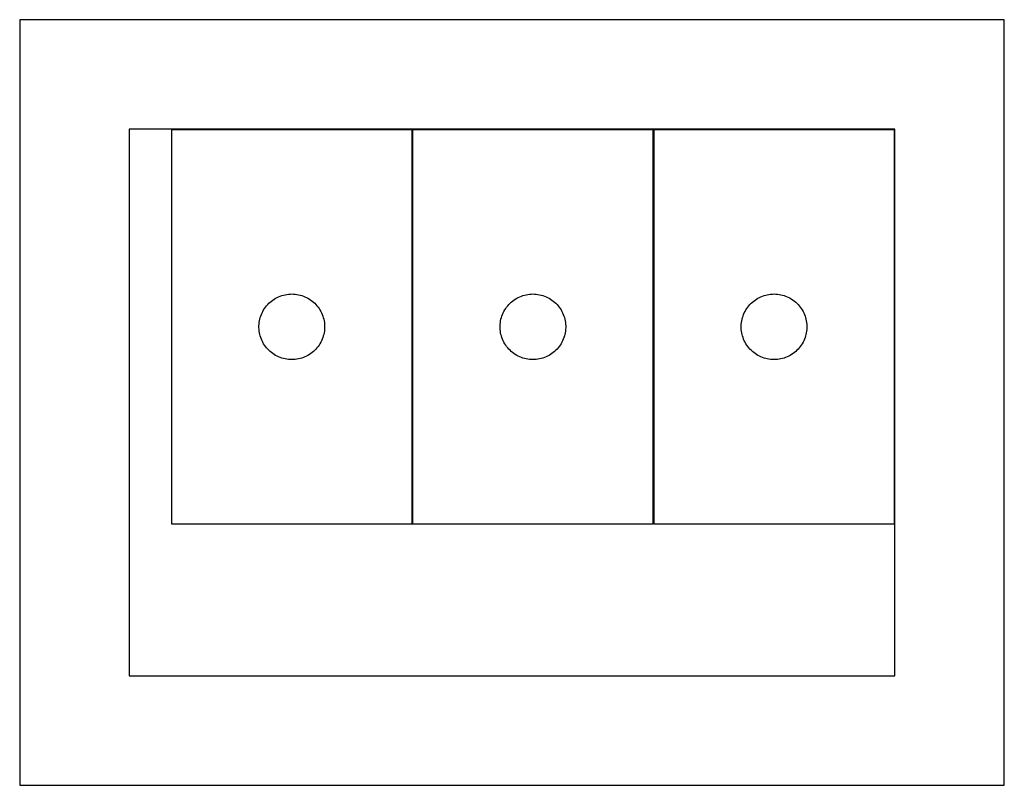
# Model space of a CAD drawing. Header units: millimetres. Extents: x 7 to 1493, y 7 to 2993.
# Tile 15 of 17: x 738 to 1188, y 2393 to 2743. Entities that reach past the tile are written whole.
import ezdxf

# ---------------------------------------------------------------- set-up
doc = ezdxf.new("R2010")
doc.units = ezdxf.units.MM
doc.layers.add('COMMON', color=5, linetype='CONTINUOUS', true_color=0x0000ff)
doc.layers.add('CUT', color=7, linetype='CONTINUOUS', true_color=0x000000)

msp = doc.modelspace()

# ---------------------------------------------------------------- linework, layer by layer
at = {"layer": 'COMMON'}
for p, q in [((917.468819, 2512.678003), (917.468819, 2692.678003)), ((1027.66882, 2512.678003), (1027.66882, 2692.678003))]:
    msp.add_line(p, q, dxfattribs=at)
at = {"layer": 'CUT'}
for p, q in [((1188.008947, 2743.074231), (738.008947, 2743.074231)), ((738.008947, 2743.074231), (738.008947, 2393.074231)), ((1188.008947, 2393.074231), (1188.008947, 2743.074231)), ((1138.008947, 2693.074231), (788.008947, 2693.074231)), ((788.008947, 2693.074231), (788.008947, 2443.074231)), ((807.368818, 2692.678003), (807.368818, 2512.678003)), ((917.368818, 2692.678003), (807.368818, 2692.678003)), ((917.368818, 2512.678003), (917.368818, 2692.678003)), ((917.568819, 2692.678003), (917.568819, 2512.678003)), ((1027.568819, 2692.678003), (917.568819, 2692.678003)), ((1027.568819, 2512.678003), (1027.568819, 2692.678003)), ((1027.76882, 2692.678003), (1027.76882, 2512.678003)), ((1137.76882, 2692.678003), (1027.76882, 2692.678003)), ((1137.76882, 2512.678003), (1137.76882, 2692.678003)), ((1138.008947, 2443.074231), (1138.008947, 2693.074231)), ((853.059676, 2614.4398), (853.677501, 2614.903428)), ((853.677501, 2614.903428), (854.318375, 2615.334637)), ((854.318375, 2615.334637), (854.980597, 2615.732282)), ((854.980597, 2615.732282), (855.662411, 2616.095309)), ((855.662411, 2616.095309), (856.362009, 2616.422757)), ((856.362009, 2616.422757), (857.077537, 2616.713755)), ((857.077537, 2616.713755), (857.807095, 2616.967534)), ((857.807095, 2616.967534), (858.548751, 2617.183419)), ((858.548751, 2617.183419), (859.300537, 2617.360838)), ((859.300537, 2617.360838), (860.060459, 2617.499322)), ((860.060459, 2617.499322), (860.826503, 2617.598501)), ((860.826503, 2617.598501), (861.596637, 2617.658115)), ((861.596637, 2617.658115), (862.368818, 2617.678003)), ((862.368818, 2617.678003), (863.140999, 2617.658115)), ((863.140999, 2617.658115), (863.911133, 2617.598501)), ((863.911133, 2617.598501), (864.677176, 2617.499322)), ((864.677176, 2617.499322), (865.437099, 2617.360838)), ((865.437099, 2617.360838), (866.188885, 2617.183419)), ((866.188885, 2617.183419), (866.93054, 2616.967534)), ((866.93054, 2616.967534), (867.660099, 2616.713755)), ((867.660099, 2616.713755), (868.375626, 2616.422757)), ((868.375626, 2616.422757), (869.075225, 2616.095309)), ((869.075225, 2616.095309), (869.757039, 2615.732282)), ((869.757039, 2615.732282), (870.419261, 2615.334637)), ((870.419261, 2615.334637), (871.060134, 2614.903428)), ((871.060134, 2614.903428), (871.67796, 2614.4398)), ((963.259677, 2614.4398), (963.877502, 2614.903428)), ((963.877502, 2614.903428), (964.518376, 2615.334637)), ((964.518376, 2615.334637), (965.180598, 2615.732282)), ((965.180598, 2615.732282), (965.862412, 2616.095309)), ((965.862412, 2616.095309), (966.56201, 2616.422757)), ((966.56201, 2616.422757), (967.277538, 2616.713755)), ((967.277538, 2616.713755), (968.007096, 2616.967534)), ((968.007096, 2616.967534), (968.748752, 2617.183419)), ((968.748752, 2617.183419), (969.500538, 2617.360838)), ((969.500538, 2617.360838), (970.26046, 2617.499322)), ((970.26046, 2617.499322), (971.026504, 2617.598501)), ((971.026504, 2617.598501), (971.796638, 2617.658115)), ((971.796638, 2617.658115), (972.568819, 2617.678003)), ((972.568819, 2617.678003), (973.341, 2617.658115)), ((973.341, 2617.658115), (974.111134, 2617.598501)), ((974.111134, 2617.598501), (974.877177, 2617.499322)), ((974.877177, 2617.499322), (975.6371, 2617.360838)), ((975.6371, 2617.360838), (976.388886, 2617.183419)), ((976.388886, 2617.183419), (977.130541, 2616.967534)), ((977.130541, 2616.967534), (977.8601, 2616.713755)), ((977.8601, 2616.713755), (978.575627, 2616.422757)), ((978.575627, 2616.422757), (979.275226, 2616.095309)), ((979.275226, 2616.095309), (979.95704, 2615.732282)), ((979.95704, 2615.732282), (980.619262, 2615.334637)), ((980.619262, 2615.334637), (981.260135, 2614.903428)), ((981.260135, 2614.903428), (981.877961, 2614.4398)), ((1073.459678, 2614.4398), (1074.077503, 2614.903428)), ((1074.077503, 2614.903428), (1074.718377, 2615.334637)), ((1074.718377, 2615.334637), (1075.380599, 2615.732282)), ((1075.380599, 2615.732282), (1076.062413, 2616.095309)), ((1076.062413, 2616.095309), (1076.762011, 2616.422757)), ((1076.762011, 2616.422757), (1077.477539, 2616.713755)), ((1077.477539, 2616.713755), (1078.207097, 2616.967534)), ((1078.207097, 2616.967534), (1078.948753, 2617.183419)), ((1078.948753, 2617.183419), (1079.700539, 2617.360838)), ((1079.700539, 2617.360838), (1080.460461, 2617.499322)), ((1080.460461, 2617.499322), (1081.226505, 2617.598501)), ((1081.226505, 2617.598501), (1081.996639, 2617.658115)), ((1081.996639, 2617.658115), (1082.76882, 2617.678003)), ((1082.76882, 2617.678003), (1083.541001, 2617.658115)), ((1083.541001, 2617.658115), (1084.311135, 2617.598501)), ((1084.311135, 2617.598501), (1085.077178, 2617.499322)), ((1085.077178, 2617.499322), (1085.837101, 2617.360838)), ((1085.837101, 2617.360838), (1086.588887, 2617.183419)), ((1086.588887, 2617.183419), (1087.330542, 2616.967534)), ((1087.330542, 2616.967534), (1088.060101, 2616.713755)), ((1088.060101, 2616.713755), (1088.775628, 2616.422757)), ((1088.775628, 2616.422757), (1089.475227, 2616.095309)), ((1089.475227, 2616.095309), (1090.157041, 2615.732282)), ((1090.157041, 2615.732282), (1090.819263, 2615.334637)), ((1090.819263, 2615.334637), (1091.460136, 2614.903428)), ((1091.460136, 2614.903428), (1092.077962, 2614.4398)), ((849.128636, 2609.727654), (849.509098, 2610.399895)), ((849.509098, 2610.399895), (849.923663, 2611.051659)), ((849.923663, 2611.051659), (850.371229, 2611.681217)), ((850.371229, 2611.681217), (850.850611, 2612.286901)), ((850.850611, 2612.286901), (851.360537, 2612.867103)), ((851.360537, 2612.867103), (851.899656, 2613.420286)), ((851.899656, 2613.420286), (852.466536, 2613.944982)), ((852.466536, 2613.944982), (853.059676, 2614.4398)), ((871.67796, 2614.4398), (872.2711, 2613.944982)), ((872.2711, 2613.944982), (872.83798, 2613.420286)), ((872.83798, 2613.420286), (873.377098, 2612.867103)), ((873.377098, 2612.867103), (873.887025, 2612.286901)), ((873.887025, 2612.286901), (874.366406, 2611.681217)), ((874.366406, 2611.681217), (874.813973, 2611.051659)), ((874.813973, 2611.051659), (875.228537, 2610.399895)), ((875.228537, 2610.399895), (875.609, 2609.727654)), ((959.328637, 2609.727654), (959.709099, 2610.399895)), ((959.709099, 2610.399895), (960.123664, 2611.051659)), ((960.123664, 2611.051659), (960.57123, 2611.681217)), ((960.57123, 2611.681217), (961.050612, 2612.286901)), ((961.050612, 2612.286901), (961.560538, 2612.867103)), ((961.560538, 2612.867103), (962.099657, 2613.420286)), ((962.099657, 2613.420286), (962.666537, 2613.944982)), ((962.666537, 2613.944982), (963.259677, 2614.4398)), ((981.877961, 2614.4398), (982.471101, 2613.944982)), ((982.471101, 2613.944982), (983.037981, 2613.420286)), ((983.037981, 2613.420286), (983.577099, 2612.867103)), ((983.577099, 2612.867103), (984.087026, 2612.286901)), ((984.087026, 2612.286901), (984.566407, 2611.681217)), ((984.566407, 2611.681217), (985.013974, 2611.051659)), ((985.013974, 2611.051659), (985.428538, 2610.399895)), ((985.428538, 2610.399895), (985.809001, 2609.727654)), ((1069.528638, 2609.727654), (1069.9091, 2610.399895)), ((1069.9091, 2610.399895), (1070.323665, 2611.051659)), ((1070.323665, 2611.051659), (1070.771231, 2611.681217)), ((1070.771231, 2611.681217), (1071.250613, 2612.286901)), ((1071.250613, 2612.286901), (1071.760539, 2612.867103)), ((1071.760539, 2612.867103), (1072.299658, 2613.420286)), ((1072.299658, 2613.420286), (1072.866538, 2613.944982)), ((1072.866538, 2613.944982), (1073.459678, 2614.4398)), ((1092.077962, 2614.4398), (1092.671102, 2613.944982)), ((1092.671102, 2613.944982), (1093.237982, 2613.420286)), ((1093.237982, 2613.420286), (1093.7771, 2612.867103)), ((1093.7771, 2612.867103), (1094.287027, 2612.286901)), ((1094.287027, 2612.286901), (1094.766408, 2611.681217)), ((1094.766408, 2611.681217), (1095.213975, 2611.051659)), ((1095.213975, 2611.051659), (1095.628539, 2610.399895)), ((1095.628539, 2610.399895), (1096.009002, 2609.727654)), ((847.611849, 2605.367215), (847.769852, 2606.123319)), ((847.769852, 2606.123319), (847.96657, 2606.870288)), ((847.96657, 2606.870288), (848.201479, 2607.606139)), ((848.201479, 2607.606139), (848.473958, 2608.328922)), ((848.473958, 2608.328922), (848.783284, 2609.036719)), ((848.783284, 2609.036719), (849.128636, 2609.727654)), ((875.609, 2609.727654), (875.954352, 2609.036719)), ((875.954352, 2609.036719), (876.263677, 2608.328922)), ((876.263677, 2608.328922), (876.536156, 2607.606139)), ((876.536156, 2607.606139), (876.771066, 2606.870288)), ((876.771066, 2606.870288), (876.967783, 2606.123319)), ((876.967783, 2606.123319), (877.125787, 2605.367215)), ((957.81185, 2605.367215), (957.969853, 2606.123319)), ((957.969853, 2606.123319), (958.166571, 2606.870288)), ((958.166571, 2606.870288), (958.40148, 2607.606139)), ((958.40148, 2607.606139), (958.673959, 2608.328922)), ((958.673959, 2608.328922), (958.983285, 2609.036719)), ((958.983285, 2609.036719), (959.328637, 2609.727654)), ((985.809001, 2609.727654), (986.154353, 2609.036719)), ((986.154353, 2609.036719), (986.463678, 2608.328922)), ((986.463678, 2608.328922), (986.736157, 2607.606139)), ((986.736157, 2607.606139), (986.971067, 2606.870288)), ((986.971067, 2606.870288), (987.167784, 2606.123319)), ((987.167784, 2606.123319), (987.325788, 2605.367215)), ((1068.011851, 2605.367215), (1068.169854, 2606.123319)), ((1068.169854, 2606.123319), (1068.366572, 2606.870288)), ((1068.366572, 2606.870288), (1068.601481, 2607.606139)), ((1068.601481, 2607.606139), (1068.87396, 2608.328922)), ((1068.87396, 2608.328922), (1069.183286, 2609.036719)), ((1069.183286, 2609.036719), (1069.528638, 2609.727654)), ((1096.009002, 2609.727654), (1096.354354, 2609.036719)), ((1096.354354, 2609.036719), (1096.663679, 2608.328922)), ((1096.663679, 2608.328922), (1096.936158, 2607.606139)), ((1096.936158, 2607.606139), (1097.171068, 2606.870288)), ((1097.171068, 2606.870288), (1097.367785, 2606.123319)), ((1097.367785, 2606.123319), (1097.525789, 2605.367215)), ((847.373791, 2603.064222), (847.413555, 2603.835635)), ((847.373791, 2602.291784), (847.373791, 2603.064222)), ((847.413555, 2601.520371), (847.373791, 2602.291784)), ((847.413555, 2603.835635), (847.492978, 2604.603979)), ((847.492978, 2600.752028), (847.413555, 2601.520371)), ((847.492978, 2604.603979), (847.611849, 2605.367215)), ((877.125787, 2605.367215), (877.244658, 2604.603979)), ((877.244658, 2604.603979), (877.324081, 2603.835635)), ((877.324081, 2601.520371), (877.244658, 2600.752028)), ((877.324081, 2603.835635), (877.363845, 2603.064222)), ((877.363845, 2602.291784), (877.324081, 2601.520371)), ((877.363845, 2603.064222), (877.363845, 2602.291784)), ((957.573792, 2603.064222), (957.613556, 2603.835635)), ((957.573792, 2602.291784), (957.573792, 2603.064222)), ((957.613556, 2601.520371), (957.573792, 2602.291784)), ((957.613556, 2603.835635), (957.692979, 2604.603979)), ((957.692979, 2600.752028), (957.613556, 2601.520371)), ((957.692979, 2604.603979), (957.81185, 2605.367215)), ((987.325788, 2605.367215), (987.444659, 2604.603979)), ((987.444659, 2604.603979), (987.524082, 2603.835635)), ((987.524082, 2601.520371), (987.444659, 2600.752028)), ((987.524082, 2603.835635), (987.563846, 2603.064222)), ((987.563846, 2602.291784), (987.524082, 2601.520371)), ((987.563846, 2603.064222), (987.563846, 2602.291784)), ((1067.773793, 2603.064222), (1067.813557, 2603.835635)), ((1067.773793, 2602.291784), (1067.773793, 2603.064222)), ((1067.813557, 2601.520371), (1067.773793, 2602.291784)), ((1067.813557, 2603.835635), (1067.89298, 2604.603979)), ((1067.89298, 2600.752028), (1067.813557, 2601.520371)), ((1067.89298, 2604.603979), (1068.011851, 2605.367215)), ((1097.525789, 2605.367215), (1097.64466, 2604.603979)), ((1097.64466, 2604.603979), (1097.724083, 2603.835635)), ((1097.724083, 2601.520371), (1097.64466, 2600.752028)), ((1097.724083, 2603.835635), (1097.763847, 2603.064222)), ((1097.763847, 2602.291784), (1097.724083, 2601.520371)), ((1097.763847, 2603.064222), (1097.763847, 2602.291784)), ((847.611849, 2599.988792), (847.492978, 2600.752028)), ((847.769852, 2599.232687), (847.611849, 2599.988792)), ((847.96657, 2598.485719), (847.769852, 2599.232687)), ((848.201479, 2597.749867), (847.96657, 2598.485719)), ((848.473958, 2597.027085), (848.201479, 2597.749867)), ((848.783284, 2596.319287), (848.473958, 2597.027085)), ((876.263677, 2597.027085), (875.954352, 2596.319287)), ((876.536156, 2597.749867), (876.263677, 2597.027085)), ((876.771066, 2598.485719), (876.536156, 2597.749867)), ((876.967783, 2599.232687), (876.771066, 2598.485719)), ((877.125787, 2599.988792), (876.967783, 2599.232687)), ((877.244658, 2600.752028), (877.125787, 2599.988792)), ((957.81185, 2599.988792), (957.692979, 2600.752028)), ((957.969853, 2599.232687), (957.81185, 2599.988792)), ((958.166571, 2598.485719), (957.969853, 2599.232687)), ((958.40148, 2597.749867), (958.166571, 2598.485719)), ((958.673959, 2597.027085), (958.40148, 2597.749867)), ((958.983285, 2596.319287), (958.673959, 2597.027085)), ((986.463678, 2597.027085), (986.154353, 2596.319287)), ((986.736157, 2597.749867), (986.463678, 2597.027085)), ((986.971067, 2598.485719), (986.736157, 2597.749867)), ((987.167784, 2599.232687), (986.971067, 2598.485719)), ((987.325788, 2599.988792), (987.167784, 2599.232687)), ((987.444659, 2600.752028), (987.325788, 2599.988792)), ((1068.011851, 2599.988792), (1067.89298, 2600.752028)), ((1068.169854, 2599.232687), (1068.011851, 2599.988792)), ((1068.366572, 2598.485719), (1068.169854, 2599.232687)), ((1068.601481, 2597.749867), (1068.366572, 2598.485719)), ((1068.87396, 2597.027085), (1068.601481, 2597.749867)), ((1069.183286, 2596.319287), (1068.87396, 2597.027085)), ((1096.663679, 2597.027085), (1096.354354, 2596.319287)), ((1096.936158, 2597.749867), (1096.663679, 2597.027085)), ((1097.171068, 2598.485719), (1096.936158, 2597.749867)), ((1097.367785, 2599.232687), (1097.171068, 2598.485719)), ((1097.525789, 2599.988792), (1097.367785, 2599.232687)), ((1097.64466, 2600.752028), (1097.525789, 2599.988792)), ((849.128636, 2595.628352), (848.783284, 2596.319287)), ((849.509098, 2594.956111), (849.128636, 2595.628352)), ((849.923663, 2594.304347), (849.509098, 2594.956111)), ((850.371229, 2593.674789), (849.923663, 2594.304347)), ((850.850611, 2593.069106), (850.371229, 2593.674789)), ((851.360537, 2592.488903), (850.850611, 2593.069106)), ((851.899656, 2591.93572), (851.360537, 2592.488903)), ((873.377098, 2592.488903), (872.83798, 2591.93572)), ((873.887025, 2593.069106), (873.377098, 2592.488903)), ((874.366406, 2593.674789), (873.887025, 2593.069106)), ((874.813973, 2594.304347), (874.366406, 2593.674789)), ((875.228537, 2594.956111), (874.813973, 2594.304347)), ((875.609, 2595.628352), (875.228537, 2594.956111)), ((875.954352, 2596.319287), (875.609, 2595.628352)), ((959.328637, 2595.628352), (958.983285, 2596.319287)), ((959.709099, 2594.956111), (959.328637, 2595.628352)), ((960.123664, 2594.304347), (959.709099, 2594.956111)), ((960.57123, 2593.674789), (960.123664, 2594.304347)), ((961.050612, 2593.069106), (960.57123, 2593.674789)), ((961.560538, 2592.488903), (961.050612, 2593.069106)), ((962.099657, 2591.93572), (961.560538, 2592.488903)), ((983.577099, 2592.488903), (983.037981, 2591.93572)), ((984.087026, 2593.069106), (983.577099, 2592.488903)), ((984.566407, 2593.674789), (984.087026, 2593.069106)), ((985.013974, 2594.304347), (984.566407, 2593.674789)), ((985.428538, 2594.956111), (985.013974, 2594.304347)), ((985.809001, 2595.628352), (985.428538, 2594.956111)), ((986.154353, 2596.319287), (985.809001, 2595.628352)), ((1069.528638, 2595.628352), (1069.183286, 2596.319287)), ((1069.9091, 2594.956111), (1069.528638, 2595.628352)), ((1070.323665, 2594.304347), (1069.9091, 2594.956111)), ((1070.771231, 2593.674789), (1070.323665, 2594.304347)), ((1071.250613, 2593.069106), (1070.771231, 2593.674789)), ((1071.760539, 2592.488903), (1071.250613, 2593.069106)), ((1072.299658, 2591.93572), (1071.760539, 2592.488903)), ((1093.7771, 2592.488903), (1093.237982, 2591.93572)), ((1094.287027, 2593.069106), (1093.7771, 2592.488903)), ((1094.766408, 2593.674789), (1094.287027, 2593.069106)), ((1095.213975, 2594.304347), (1094.766408, 2593.674789)), ((1095.628539, 2594.956111), (1095.213975, 2594.304347)), ((1096.009002, 2595.628352), (1095.628539, 2594.956111)), ((1096.354354, 2596.319287), (1096.009002, 2595.628352)), ((852.466536, 2591.411024), (851.899656, 2591.93572)), ((853.059676, 2590.916206), (852.466536, 2591.411024)), ((853.677501, 2590.452578), (853.059676, 2590.916206)), ((854.318375, 2590.02137), (853.677501, 2590.452578)), ((854.980597, 2589.623725), (854.318375, 2590.02137)), ((855.662411, 2589.260697), (854.980597, 2589.623725)), ((856.362009, 2588.93325), (855.662411, 2589.260697)), ((857.077537, 2588.642251), (856.362009, 2588.93325)), ((857.807095, 2588.388472), (857.077537, 2588.642251)), ((858.548751, 2588.172587), (857.807095, 2588.388472)), ((859.300537, 2587.995168), (858.548751, 2588.172587)), ((860.060459, 2587.856685), (859.300537, 2587.995168)), ((860.826503, 2587.757505), (860.060459, 2587.856685)), ((861.596637, 2587.697892), (860.826503, 2587.757505)), ((862.368818, 2587.678003), (861.596637, 2587.697892)), ((863.140999, 2587.697892), (862.368818, 2587.678003)), ((863.911133, 2587.757505), (863.140999, 2587.697892)), ((864.677176, 2587.856685), (863.911133, 2587.757505)), ((865.437099, 2587.995168), (864.677176, 2587.856685)), ((866.188885, 2588.172587), (865.437099, 2587.995168)), ((866.93054, 2588.388472), (866.188885, 2588.172587)), ((867.660099, 2588.642251), (866.93054, 2588.388472)), ((868.375626, 2588.93325), (867.660099, 2588.642251)), ((869.075225, 2589.260697), (868.375626, 2588.93325)), ((869.757039, 2589.623725), (869.075225, 2589.260697)), ((870.419261, 2590.02137), (869.757039, 2589.623725)), ((871.060134, 2590.452578), (870.419261, 2590.02137)), ((871.67796, 2590.916206), (871.060134, 2590.452578)), ((872.2711, 2591.411024), (871.67796, 2590.916206)), ((872.83798, 2591.93572), (872.2711, 2591.411024)), ((962.666537, 2591.411024), (962.099657, 2591.93572)), ((963.259677, 2590.916206), (962.666537, 2591.411024)), ((963.877502, 2590.452578), (963.259677, 2590.916206)), ((964.518376, 2590.02137), (963.877502, 2590.452578)), ((965.180598, 2589.623725), (964.518376, 2590.02137)), ((965.862412, 2589.260697), (965.180598, 2589.623725)), ((966.56201, 2588.93325), (965.862412, 2589.260697)), ((967.277538, 2588.642251), (966.56201, 2588.93325)), ((968.007096, 2588.388472), (967.277538, 2588.642251)), ((968.748752, 2588.172587), (968.007096, 2588.388472)), ((969.500538, 2587.995168), (968.748752, 2588.172587)), ((970.26046, 2587.856685), (969.500538, 2587.995168)), ((971.026504, 2587.757505), (970.26046, 2587.856685)), ((971.796638, 2587.697892), (971.026504, 2587.757505)), ((972.568819, 2587.678003), (971.796638, 2587.697892)), ((973.341, 2587.697892), (972.568819, 2587.678003)), ((974.111134, 2587.757505), (973.341, 2587.697892)), ((974.877177, 2587.856685), (974.111134, 2587.757505)), ((975.6371, 2587.995168), (974.877177, 2587.856685)), ((976.388886, 2588.172587), (975.6371, 2587.995168)), ((977.130541, 2588.388472), (976.388886, 2588.172587)), ((977.8601, 2588.642251), (977.130541, 2588.388472)), ((978.575627, 2588.93325), (977.8601, 2588.642251)), ((979.275226, 2589.260697), (978.575627, 2588.93325)), ((979.95704, 2589.623725), (979.275226, 2589.260697)), ((980.619262, 2590.02137), (979.95704, 2589.623725)), ((981.260135, 2590.452578), (980.619262, 2590.02137)), ((981.877961, 2590.916206), (981.260135, 2590.452578)), ((982.471101, 2591.411024), (981.877961, 2590.916206)), ((983.037981, 2591.93572), (982.471101, 2591.411024)), ((1072.866538, 2591.411024), (1072.299658, 2591.93572)), ((1073.459678, 2590.916206), (1072.866538, 2591.411024)), ((1074.077503, 2590.452578), (1073.459678, 2590.916206)), ((1074.718377, 2590.02137), (1074.077503, 2590.452578)), ((1075.380599, 2589.623725), (1074.718377, 2590.02137)), ((1076.062413, 2589.260697), (1075.380599, 2589.623725)), ((1076.762011, 2588.93325), (1076.062413, 2589.260697)), ((1077.477539, 2588.642251), (1076.762011, 2588.93325)), ((1078.207097, 2588.388472), (1077.477539, 2588.642251)), ((1078.948753, 2588.172587), (1078.207097, 2588.388472)), ((1079.700539, 2587.995168), (1078.948753, 2588.172587)), ((1080.460461, 2587.856685), (1079.700539, 2587.995168)), ((1081.226505, 2587.757505), (1080.460461, 2587.856685)), ((1081.996639, 2587.697892), (1081.226505, 2587.757505)), ((1082.76882, 2587.678003), (1081.996639, 2587.697892)), ((1083.541001, 2587.697892), (1082.76882, 2587.678003)), ((1084.311135, 2587.757505), (1083.541001, 2587.697892)), ((1085.077178, 2587.856685), (1084.311135, 2587.757505)), ((1085.837101, 2587.995168), (1085.077178, 2587.856685)), ((1086.588887, 2588.172587), (1085.837101, 2587.995168)), ((1087.330542, 2588.388472), (1086.588887, 2588.172587)), ((1088.060101, 2588.642251), (1087.330542, 2588.388472)), ((1088.775628, 2588.93325), (1088.060101, 2588.642251)), ((1089.475227, 2589.260697), (1088.775628, 2588.93325)), ((1090.157041, 2589.623725), (1089.475227, 2589.260697)), ((1090.819263, 2590.02137), (1090.157041, 2589.623725)), ((1091.460136, 2590.452578), (1090.819263, 2590.02137)), ((1092.077962, 2590.916206), (1091.460136, 2590.452578)), ((1092.671102, 2591.411024), (1092.077962, 2590.916206)), ((1093.237982, 2591.93572), (1092.671102, 2591.411024)), ((807.368818, 2512.678003), (917.368818, 2512.678003)), ((917.568819, 2512.678003), (1027.568819, 2512.678003)), ((1027.76882, 2512.678003), (1137.76882, 2512.678003)), ((788.008947, 2443.074231), (1138.008947, 2443.074231)), ((738.008947, 2393.074231), (1188.008947, 2393.074231))]:
    msp.add_line(p, q, dxfattribs=at)

doc.saveas('drawing.dxf')
